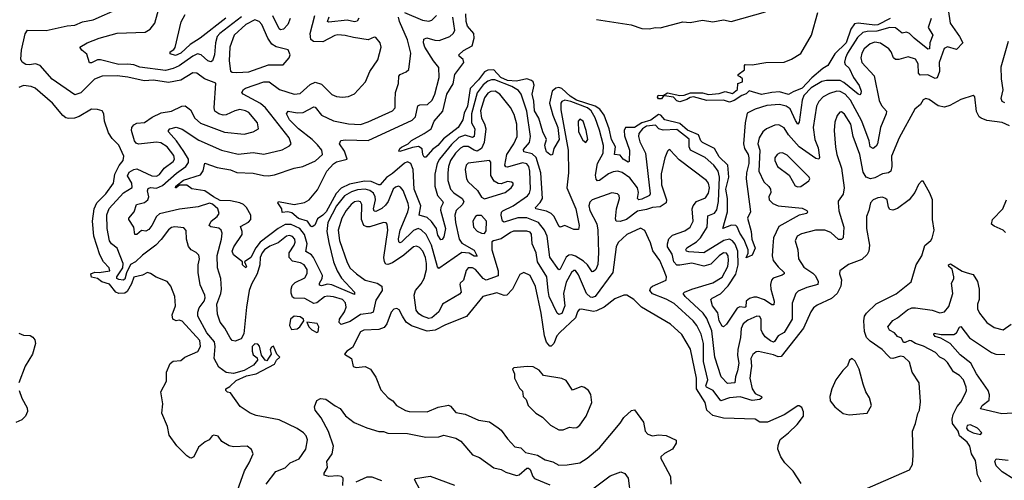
# Model space of a CAD drawing. Extents: x 1493970 to 1595317, y 729910 to 844791.
# Tile 150 of 256: x 1530930 to 1537442, y 791320 to 794367. Entities that reach past the tile are written whole.
import ezdxf

# ---------------------------------------------------------------- set-up
doc = ezdxf.new("R2010")
doc.units = 0

msp = doc.modelspace()

# ---------------------------------------------------------------- linework, layer by layer
at = {"layer": '0CON10XD'}
for points in [[(1532396, 794385), (1532254.3, 794275), (1532236.8, 794255), (1532225.2, 794215), (1532219.4, 794135), (1532205, 794095.6), (1532195, 794087.7), (1532175, 794094.1), (1532130, 794135), (1532105, 794140.2), (1532075, 794126.9), (1531985, 794061.5), (1531945, 794043.2), (1531895, 794032), (1531725, 794052.3), (1531685, 794067.6), (1531645, 794073.7), (1531585, 794071.1), (1531465, 794102.3), (1531445, 794101.2), (1531405, 794081.1), (1531391.4, 794081.4), (1531375, 794139.2), (1531342, 794165), (1531327.5, 794185), (1531375.4, 794214.6), (1531455, 794244.5), (1531575, 794278.9), (1531760, 794285), (1531792.9, 794305), (1531823.1, 794345), (1531865, 794496.7)], [(1531949.4, 793469.4), (1531905.7, 793525.7), (1531862.8, 793552.8), (1531835, 793556.8), (1531715, 793543.9), (1531699.7, 793549.7), (1531689.3, 793565), (1531668.7, 793635), (1531671.8, 793655), (1531685, 793671.8), (1531705, 793681.6), (1531755, 793687.2), (1531807.2, 793722.8), (1531865, 793750.8), (1531935, 793761.6), (1532001.4, 793795), (1532025, 793797.8), (1532060.7, 793770.7), (1532088.8, 793715), (1532125, 793682.1), (1532285, 793622.9), (1532415, 793609.6), (1532475, 793625.6), (1532509.2, 793645), (1532502.5, 793685), (1532445, 793752.1), (1532424, 793765), (1532385, 793772.1), (1532352, 793765), (1532295, 793737.9), (1532275, 793735.5), (1532246.2, 793745), (1532221.1, 793761.1), (1532215.5, 793785), (1532227.5, 793947.5), (1532151.2, 793975), (1532102.6, 794012.6), (1532075, 794014.6), (1531995, 793967.5), (1531915, 793950.7), (1531815, 793967.1), (1531752.8, 793962.8), (1531645, 793987.3), (1531575, 793996), (1531475, 793994), (1531425, 793972.7), (1531335, 793882.8), (1531295, 793870.8), (1531145, 793974.6), (1531064.6, 794064.6), (1531035, 794075.6), (1530995, 794068.2), (1530971.1, 794071.1), (1530946.8, 794086.8), (1530936.9, 794105), (1530941.1, 794165), (1530965.5, 794274.5), (1530981.7, 794298.3), (1531105, 794294.6), (1531244.1, 794325.9), (1531295, 794331.6), (1531345, 794353.5), (1531415, 794366.4), (1531585, 794442)], [(1531835, 793251.6), (1531875, 793269.4), (1531968, 793352), (1532029.7, 793395), (1532047.5, 793422.5), (1532045.9, 793445), (1532015.9, 793495.9), (1531966.7, 793566.7), (1531914.3, 793625), (1531914.2, 793635), (1531924, 793645), (1531965, 793655.5), (1532005, 793642.3), (1532115, 793570.9), (1532265, 793503.5), (1532375, 793477.8), (1532475, 793487.5), (1532545, 793477.3), (1532665, 793506.9), (1532715, 793531.9), (1532725.6, 793545), (1532712.7, 793585), (1532589.9, 793739.9), (1532555.2, 793785), (1532523.1, 793813.1), (1532408, 793875), (1532400, 793885), (1532410, 793905), (1532424.2, 793915), (1532545, 793955.3), (1532579.2, 793955), (1532648.9, 793905), (1532745, 793875.3), (1532785, 793879.6), (1532851.5, 793938.5), (1532885, 793954.7), (1532925, 793939.6), (1532995, 793872.9), (1533025, 793858.9), (1533064.5, 793854.5), (1533105, 793859.5), (1533145, 793875.7), (1533216.8, 793955), (1533246.5, 794025), (1533299.1, 794100.9), (1533321.2, 794185), (1533313.3, 794215), (1533285, 794248.8), (1533275, 794251.2), (1533235, 794234.2), (1533138.3, 794248.3), (1533083.1, 794263.1), (1533035, 794267.2), (1533015, 794263.6), (1532935, 794219.6), (1532873.8, 794223.8), (1532855.2, 794235.2), (1532851.3, 794275), (1532881.6, 794395)], [(1532293.4, 794376.6), (1532124.4, 794245), (1532057.7, 794202.3), (1531995.5, 794145), (1531960.9, 794130.9), (1531925, 794141.2), (1531924.3, 794155), (1531949.8, 794170.2), (1531957.7, 794182.3), (1531997.9, 794352.1), (1532025, 794400.8)], [(1532718.1, 794375), (1532702.5, 794335), (1532675, 794304.7), (1532655, 794300.4), (1532645, 794306.7), (1532605, 794393.3)], [(1536957.2, 794375), (1536938, 794315), (1536967.9, 794265), (1536950, 794215), (1536946.5, 794173.5), (1536935, 794172.5), (1536845, 794244.6), (1536815, 794276.1), (1536795, 794283.9), (1536765, 794278.8), (1536723, 794313), (1536684.7, 794314.7), (1536599.3, 794290.7), (1536535, 794290), (1536505, 794281.7), (1536470.8, 794249.2), (1536405.6, 794145), (1536391.1, 794115), (1536385.3, 794085.3), (1536390.1, 794070.1), (1536415, 794045.5), (1536444.8, 793984.8), (1536482.6, 793932.6), (1536495.3, 793895), (1536492, 793878), (1536485, 793870.8), (1536475, 793874.5), (1536380.8, 793950.8), (1536355, 793964.5), (1536264.8, 793965.2), (1536235, 793959.2), (1536165, 793917.2), (1536115, 793866.7), (1536103.7, 793835), (1536085, 793689.2), (1536075, 793675.7), (1536060.7, 793700.7), (1536025, 793777.8), (1535998.6, 793795), (1535955.2, 793805.2), (1535871.2, 793798.8), (1535793.7, 793776.3), (1535741.9, 793748.1), (1535728.4, 793685), (1535715.7, 793545), (1535722.4, 793515), (1535746.8, 793475), (1535752.2, 793452.2), (1535752.5, 793415), (1535736, 793355), (1535734.1, 793314.1), (1535763.3, 793095), (1535744.2, 793055), (1535768.1, 792965), (1535772.9, 792915), (1535794.3, 792855), (1535775, 792810), (1535735, 792792.5), (1535746.7, 792823.3), (1535747.1, 792845), (1535721.5, 792911.5), (1535691.7, 792955), (1535675.8, 792995.8), (1535665, 793004.6), (1535638, 793008), (1535580, 792985), (1535612, 793095), (1535610.9, 793185), (1535600.6, 793245), (1535620.3, 793325), (1535613.5, 793405), (1535555, 793460.5), (1535524.1, 793514.1), (1535445, 793555.8), (1535434.8, 793564.8), (1535418.4, 793605), (1535346.8, 793636.8), (1535295, 793681.5), (1535196.7, 793705), (1535170.2, 793735), (1535155, 793740.1), (1535105, 793701.6), (1535045.1, 793684.9), (1534995.6, 793654.4), (1534935.5, 793654.5), (1534928, 793635), (1534929, 793599), (1534962, 793505), (1534961.2, 793428.8), (1534955, 793423.6), (1534921.9, 793445), (1534901.7, 793471.7), (1534864.7, 793474.7), (1534870.9, 793525), (1534842.9, 793575), (1534828.9, 793645), (1534795.2, 793735), (1534767.7, 793775), (1534735.9, 793795.9), (1534612, 793835), (1534571, 793861), (1534515, 793911.5), (1534495, 793918.9), (1534475, 793914.4), (1534451.6, 793895), (1534434.9, 793815), (1534455.8, 793735.8), (1534489.8, 793655), (1534497.2, 793575), (1534463.1, 793515), (1534454.2, 793475.8), (1534445, 793470.8), (1534435, 793474.4), (1534415, 793493.6), (1534406.6, 793515), (1534402.5, 793537.5), (1534413.8, 793575), (1534389.3, 793625), (1534363.5, 793715), (1534335.4, 793765), (1534331.2, 793828.8), (1534318.3, 793875), (1534331.6, 793935), (1534325.4, 793955), (1534315.2, 793965.2), (1534285, 793975.5), (1534215, 793959.7), (1534155, 793965.4), (1534111.7, 793985), (1534065, 794034.4), (1534025, 794034), (1534005, 794022.6), (1533965, 793968.7), (1533908.8, 793911.2), (1533891.7, 793795), (1533870.4, 793749.6), (1533860, 793705), (1533829.7, 793655), (1533732, 793578), (1533696.2, 793535), (1533660.9, 793509.1), (1533615, 793457.5), (1533605, 793458), (1533595.7, 793475), (1533592, 793512), (1533568.5, 793528.5), (1533527.3, 793522.7), (1533445, 793494.3), (1533438.3, 793498.3), (1533444.4, 793515), (1533455, 793523.1), (1533498.8, 793545), (1533521.9, 793568.1), (1533605.5, 793615), (1533650.8, 793645), (1533670.6, 793695), (1533728.2, 793761.8), (1533754.8, 793875), (1533797, 793943), (1533808.7, 794005), (1533867.5, 794085), (1533863.5, 794103.5), (1533836.9, 794125), (1533833.3, 794135), (1533865, 794163.8), (1533921.8, 794195), (1533936.6, 794245), (1533933.8, 794275), (1533892.3, 794325), (1533882.5, 794355), (1533880.2, 794405)], [(1533474.6, 794415.4), (1533595, 794363.2), (1533635, 794356.8), (1533655.8, 794364.2), (1533686.1, 794393.9)], [(1534745, 794368.9), (1534973.8, 794333.8), (1535045, 794309.3), (1535093.4, 794306.6), (1535135, 794315.4), (1535165, 794313.9), (1535315, 794352.5), (1535365, 794349.3), (1535445, 794363.4), (1535515, 794352.2), (1535585, 794365.7), (1535635, 794355.7), (1535861.7, 794418.3)], [(1536045, 793889.2), (1536015, 793873.2), (1535955, 793889.6), (1535903.5, 793886.5), (1535835, 793871.3), (1535755, 793896.7), (1535735, 793876.9), (1535705, 793866.6), (1535655, 793832.3), (1535625, 793822), (1535585, 793835.6), (1535473.6, 793833.6), (1535386.1, 793856.1), (1535365, 793853.2), (1535341.7, 793838.3), (1535295, 793824.5), (1535275, 793829.5), (1535253.6, 793853.6), (1535195, 793862.9), (1535186.7, 793863.3), (1535175, 793844.5), (1535155, 793844.5), (1535147.8, 793855), (1535152.5, 793867.5), (1535185, 793865.8), (1535215, 793882.5), (1535294.7, 793864.7), (1535325, 793868), (1535366.1, 793883.9), (1535445, 793883.8), (1535485, 793873.1), (1535555, 793879.5), (1535595, 793891.1), (1535645, 793878.9), (1535678, 793905), (1535680, 793945), (1535710, 793955), (1535710, 793975), (1535695, 793988.8), (1535682.5, 793995), (1535682.5, 794005), (1535722.5, 794035), (1535722.5, 794065), (1535728.3, 794071.7), (1535775, 794067.5), (1535865, 794083.3), (1535985, 794086.2), (1536035, 794106), (1536095, 794142.5), (1536165.8, 794265), (1536209.4, 794415)], [(1537070.9, 794435), (1537084.5, 794345), (1537145.9, 794255.9), (1537166.7, 794215), (1537125, 794169.1), (1537065, 794187.2), (1537043.3, 794176.7), (1537009.7, 794085), (1537013.3, 794025), (1536997.9, 793982.1), (1536985, 793977.9), (1536935, 794001.6), (1536885, 794000), (1536874.3, 794014.3), (1536872.7, 794075), (1536855, 794106.9), (1536805, 794122.3), (1536745, 794103.3), (1536722.9, 794102.9), (1536707.7, 794115), (1536692.7, 794155), (1536678.2, 794175), (1536622.3, 794212.3), (1536585, 794218.3), (1536555, 794206.8), (1536515.3, 794175), (1536498.9, 794145)], [(1534285, 793056.3), (1534225, 793055.8), (1534135, 793028.7), (1534122.5, 793035), (1534114.8, 793075), (1534116.5, 793093.5), (1534125, 793102.3), (1534192.5, 793135), (1534288, 793202), (1534301, 793219), (1534308.4, 793245), (1534304.1, 793364.1), (1534297.4, 793395), (1534285, 793414.1), (1534255, 793421), (1534155, 793391.7), (1534144.1, 793394.1), (1534137.6, 793405), (1534152, 793475), (1534197.8, 793545), (1534221, 793595), (1534218.6, 793675), (1534200.3, 793740.3), (1534175, 793787.3), (1534105, 793874.6), (1534075, 793894.7), (1534045, 793892.6), (1534025, 793880.3), (1534005, 793849.2), (1533977.2, 793765), (1533983.3, 793715), (1534005, 793677.5), (1534011.7, 793645), (1534000.8, 793555), (1533985.2, 793515), (1533955, 793498.4), (1533935, 793503.7), (1533895, 793528.7), (1533865, 793528.8), (1533845, 793518), (1533812, 793485), (1533779.2, 793435), (1533765.2, 793395), (1533760.4, 793355), (1533762.3, 793302.3), (1533780, 793245), (1533801.4, 793221.3), (1533856.2, 793185), (1533868.2, 793165), (1533857.8, 793145), (1533817.3, 793105), (1533806.8, 793075), (1533811.6, 793025), (1533837.5, 792915), (1533855, 792888), (1533935, 792842.5), (1533956.2, 792803.8), (1533935, 792803.8), (1533903.5, 792823.5), (1533855, 792826.5), (1533701.7, 792721.7), (1533692.8, 792732.8), (1533654.3, 792875.7), (1533618.9, 792945), (1533585, 792976.4), (1533565, 792985.2), (1533535, 792973.3), (1533455, 792896.2), (1533445, 792891.5), (1533436.5, 792896.5), (1533435, 792916.7), (1533447.2, 792975), (1533497.1, 793095), (1533503.1, 793125), (1533500.1, 793150.1), (1533465, 793237.1), (1533449.2, 793259.2), (1533435, 793265.4), (1533415, 793259.2), (1533400.7, 793245), (1533366.4, 793165), (1533349.4, 793140.6), (1533325, 793118.8), (1533285, 793098.2), (1533275, 793099.5), (1533270.2, 793115), (1533282.9, 793175), (1533281.5, 793195), (1533269.3, 793219.3), (1533245, 793237.8), (1533215, 793245.8), (1533165, 793242.5), (1533125, 793228.6), (1533078.5, 793201.5), (1533025, 793135.7), (1532967, 793025), (1532960.3, 792965), (1532973.5, 792893.5), (1533005.7, 792765), (1533028.8, 792705), (1533058.1, 792658.1), (1533144.2, 792565), (1533145, 792550), (1532993.4, 792613.5), (1532965, 792616.5), (1532925, 792607.5), (1532911.8, 792611.8), (1532912.3, 792625), (1532931.2, 792655), (1532932.7, 792675), (1532874, 792795), (1532860.5, 792810.5), (1532822.7, 792832.7), (1532831.7, 792885), (1532813.2, 792945), (1532783.4, 792985), (1532725, 793013.1), (1532685, 793011.8), (1532639.2, 792985), (1532521.3, 792895), (1532491.2, 792858.8), (1532458.4, 792795), (1532417.1, 792765), (1532430, 792735), (1532426.2, 792725), (1532403.8, 792746.2), (1532404.5, 792765), (1532345, 792811.1), (1532334.7, 792835), (1532345.8, 792865), (1532401.1, 792945), (1532401.8, 792965), (1532391.3, 792998.7), (1532443.2, 793026.8), (1532457.7, 793045), (1532458.9, 793075), (1532430.5, 793125), (1532410, 793145), (1532385.7, 793155.7), (1532325, 793169.8), (1532255, 793172.1), (1532211, 793195), (1532155, 793235.9), (1532068.2, 793248.3), (1532035, 793272.2), (1531987.9, 793272.1), (1531965, 793253.8), (1531960, 793255), (1531962.3, 793265), (1532012.9, 793305), (1532125, 793340), (1532143.3, 793366.7), (1532155, 793418.6), (1532235, 793389.6), (1532325, 793373.3), (1532365, 793355.8), (1532475, 793352.2), (1532543.4, 793336.6), (1532575, 793333.5), (1532615, 793341.5), (1532745, 793384.5), (1532803.4, 793396.6), (1532886.4, 793433.6), (1532931.8, 793475), (1532929.1, 793505), (1532900.1, 793540.1), (1532865.1, 793575.1), (1532774.4, 793644.4), (1532715.4, 793705), (1532694.5, 793745), (1532705, 793762), (1532765, 793752), (1532805, 793754.1), (1532875, 793791.5), (1532885, 793787.8), (1532925, 793736), (1533005, 793698.4), (1533105, 793677.3), (1533183.9, 793673.9), (1533235, 793690.9), (1533395.8, 793765), (1533412.2, 793785), (1533412.5, 793832.5), (1533414.7, 793884.7), (1533434.2, 793945), (1533436.6, 793993.4), (1533445.5, 794004.5), (1533487, 794023), (1533502.5, 794037.5), (1533516.2, 794145), (1533495.7, 794235), (1533441.2, 794355), (1533436, 794384)], [(1532365, 794017.1), (1532445, 794022.9), (1532575, 794067.8), (1532671.7, 794068.3), (1532712, 794115), (1532718.8, 794135), (1532705, 794168), (1532627, 794187), (1532596.5, 794205), (1532571.2, 794245), (1532532.1, 794335), (1532512.9, 794355), (1532485, 794366.1), (1532425, 794335.2), (1532348.4, 794265), (1532319.2, 794185), (1532315.5, 794095.5), (1532325, 794027.5), (1532335, 794020), (1532365, 794017.1)], [(1536498.9, 794145), (1536493.5, 794115), (1536499.2, 794085), (1536581.8, 793995), (1536613.4, 793833.4), (1536629.1, 793799.1), (1536662.3, 793762.3), (1536660.4, 793745), (1536623.6, 793655), (1536602.9, 793545), (1536595, 793530), (1536575, 793515.7), (1536555, 793527.1), (1536548.4, 793565), (1536500, 793695), (1536424.1, 793835), (1536388.6, 793875), (1536355, 793892), (1536335, 793894.8), (1536285, 793878.8), (1536243.2, 793856.8), (1536213.9, 793826.1), (1536199.1, 793795), (1536177.4, 793655), (1536188.8, 793575), (1536209.9, 793519.9), (1536220, 793455), (1536215, 793444.4), (1536195, 793448.2), (1536085, 793526.9), (1536013.5, 793605), (1535985, 793652.7), (1535951.5, 793671.5), (1535925, 793670.4), (1535868.1, 793645), (1535844.7, 793625.3), (1535820.9, 793585), (1535810.6, 793545), (1535824, 793504), (1535819, 793365), (1535850.5, 793295), (1535885, 793263.2), (1535894.5, 793245), (1535896.6, 793223.4), (1535883.3, 793195), (1535886.7, 793175), (1535910.6, 793150.6), (1535945, 793134.7), (1536105, 793120.3), (1536135.3, 793105.3), (1536140.8, 793095), (1536136.2, 793085), (1536085, 793074.1), (1535950.1, 792999.9), (1535915.3, 792924.7), (1535909.7, 792870.3), (1535906, 792805), (1535912.5, 792775), (1535945, 792732.1), (1535985.7, 792694.3), (1535985.8, 792685), (1535973.5, 792676.5), (1535912.3, 792657.7), (1535901.5, 792645), (1535894.4, 792615), (1535896.5, 792585), (1535920, 792505), (1535918.3, 792481.7), (1535905, 792481.4), (1535855, 792513.8), (1535805, 792531.2), (1535785, 792532.2), (1535756.4, 792523.6), (1535735.4, 792505), (1535731.5, 792468.5), (1535725, 792464.1), (1535693.5, 792466.5), (1535675, 792457.7), (1535605, 792352), (1535585, 792335.7), (1535575, 792340), (1535555, 792374.4), (1535547.1, 792427.1), (1535512.3, 792475), (1535500, 792515), (1535508.9, 792525), (1535565, 792553.4), (1535615, 792607.4), (1535665.8, 792684.2), (1535681.7, 792745), (1535678.6, 792835), (1535662.6, 792882.6), (1535645, 792903.4), (1535625, 792914.8), (1535587.1, 792907.1), (1535455, 792824.8), (1535355, 792830.3), (1535340.6, 792835), (1535334.5, 792845), (1535341.9, 792858.1), (1535405, 792898.4), (1535431.6, 792925), (1535476, 792995), (1535480.1, 793069.9), (1535525, 793088.3), (1535540.3, 793109.7), (1535551.2, 793165), (1535558.3, 793325), (1535549.1, 793365), (1535519.5, 793405), (1535463.6, 793455), (1535366.7, 793505), (1535356.6, 793525), (1535357.7, 793577.7), (1535275, 793641.8), (1535185, 793637), (1535156.2, 793646.2), (1535135, 793668.4), (1535075, 793662.4), (1535048.6, 793645), (1535025.3, 793615), (1535021.6, 793595), (1535030.2, 793560.2), (1535067.7, 793485), (1535100, 793215), (1535095.2, 793204.8), (1535045, 793179.5), (1535025, 793176.4), (1535015.5, 793185), (1535023.1, 793225), (1535014.8, 793255), (1534965, 793320), (1534915, 793355.3), (1534885, 793364.7), (1534855, 793361.6), (1534825, 793347.2), (1534765, 793302.7), (1534752.2, 793302.2), (1534741.7, 793311.7), (1534738.3, 793338.3), (1534750.7, 793415), (1534787.7, 793485), (1534791.3, 793535), (1534765, 793635.5), (1534735, 793717.9), (1534710.3, 793765), (1534684.3, 793785), (1534574, 793826), (1534535.7, 793834.3), (1534515, 793826.2), (1534508.8, 793815), (1534509.8, 793769.8), (1534556.4, 793505), (1534558.4, 793355), (1534549.3, 793255), (1534607, 793115), (1534629.5, 793005), (1534625, 792978.8), (1534595, 792979.5), (1534535, 793005.6), (1534505, 792993.8), (1534495, 793001.2), (1534464.1, 793064.1), (1534445.9, 793085.9), (1534415, 793100.2), (1534344.4, 793115), (1534341.5, 793125), (1534372.9, 793157.1), (1534386.6, 793185), (1534376.7, 793355), (1534345, 793456.5), (1534319.1, 793479.1), (1534264, 793494), (1534261.4, 793508.6), (1534301.6, 793555), (1534309.2, 793595), (1534285, 793762.5), (1534246.8, 793875), (1534228, 793898), (1534185.1, 793925.1), (1534071.8, 793968.2), (1534050.8, 793969.2), (1534025, 793960.9), (1533995, 793935.9), (1533956.5, 793883.5), (1533918.7, 793745), (1533917, 793685), (1533940.2, 793645), (1533934.8, 793595.2), (1533925, 793587.8), (1533875, 793603.1), (1533835, 793587.8), (1533785, 793540.9), (1533706.1, 793445), (1533690, 793415), (1533674.8, 793344.8), (1533675.6, 793265.6), (1533692.4, 793205), (1533726.7, 793166.7), (1533731.2, 793155), (1533714.4, 793125.6), (1533713.9, 793106.1), (1533746.7, 792985), (1533735, 792930.8), (1533725, 792912), (1533715, 792910), (1533695, 792942.2), (1533685.7, 792985), (1533653.1, 793033.1), (1533625, 793057.6), (1533572.5, 793075), (1533582.8, 793135), (1533539, 793245), (1533532.2, 793375), (1533515.9, 793415.9), (1533495, 793426.9), (1533475, 793417.8), (1533395, 793349.3), (1533355, 793323.9), (1533314.6, 793275.4), (1533305, 793274.1), (1533255, 793296.9), (1533211.2, 793298.8), (1533111, 793279), (1533056.7, 793253.3), (1533023, 793217), (1532957, 793095), (1532933.8, 793073.8), (1532900.4, 793049.6), (1532882.6, 793007.4), (1532865, 792997.5), (1532855, 793001.9), (1532833.6, 793033.6), (1532775, 793053), (1532729.5, 793089.5), (1532704.3, 793095.7), (1532665, 793091.2), (1532664.2, 793115), (1532636.7, 793155), (1532642.5, 793165), (1532745, 793144.5), (1532812.9, 793157.1), (1532844.2, 793175), (1532898.9, 793241.1), (1532960.7, 793365), (1533005, 793413.8), (1533025, 793426.6), (1533096, 793445), (1533077.4, 793497.4), (1533044.4, 793545), (1533053.1, 793566.9), (1533085, 793572.7), (1533235, 793567.3), (1533525, 793701.8), (1533546.9, 793725), (1533562.9, 793797.1), (1533576.2, 793803.8), (1533626.2, 793805), (1533657.5, 793835), (1533674.6, 793875), (1533703.3, 793985), (1533701.5, 794051.5), (1533665.7, 794095.7), (1533609.1, 794185), (1533600, 794215), (1533602.1, 794237.9), (1533623.3, 794246.7), (1533675, 794231.3), (1533705, 794229.4), (1533774.2, 794255.8), (1533797.5, 794275), (1533806.8, 794295), (1533793.7, 794383.7)], [(1533172.2, 794377.8), (1533161.8, 794358.2), (1533145, 794354), (1533095, 794363.3), (1532975, 794350.5), (1532964.6, 794354.6), (1532975.9, 794385)], [(1536685.8, 794375), (1536605, 794334.2), (1536585, 794330.3), (1536475, 794344.4), (1536451.2, 794338.8), (1536426.7, 794305), (1536396.5, 794215), (1536319.8, 794140.2), (1536274.8, 794065.2), (1536241.8, 794045), (1536167.7, 793982.3), (1536105.5, 793915), (1536045, 793889.2)], [(1537446.1, 793816.1), (1537427.5, 793825), (1537421.2, 793845), (1537434, 793904), (1537423, 793975), (1537420.9, 794055), (1537469.4, 794225)], [(1532349.4, 791190.6), (1532416.7, 791383.3), (1532447.5, 791435), (1532473.3, 791495), (1532463.6, 791523.6), (1532435, 791546.7), (1532345, 791542), (1532315, 791548.8), (1532266.1, 791576.1), (1532242.5, 791612.5), (1532215, 791618.1), (1532204, 791615), (1532183.1, 791586.9), (1532156.7, 791575), (1532111.7, 791538.3), (1532082.5, 791475), (1532065, 791466.7), (1532055, 791468.8), (1532035, 791481.2), (1531968.3, 791548.3), (1531918.3, 791618.3), (1531906.7, 791676.7), (1531869.4, 791765), (1531876.8, 791826.8), (1531864.4, 791905), (1531900.5, 791975), (1531901.9, 792035), (1531925, 792093.3), (1531945, 792108.1), (1531996.5, 792113.5), (1532022.5, 792135), (1532108.3, 792171.7), (1532126.9, 792205), (1532120.6, 792245), (1532005, 792372.9), (1531985, 792379.2), (1531964.1, 792374.1), (1531942.5, 792385), (1531937.5, 792415), (1531960, 792475), (1531956, 792535), (1531930, 792605), (1531905, 792636), (1531833.2, 792663.2), (1531795, 792688.8), (1531775, 792693.8), (1531742.2, 792677.8), (1531685, 792662.7), (1531670, 792620), (1531640.6, 792569.4), (1531625, 792559), (1531585, 792556.6), (1531565, 792565.2), (1531525, 792618.3), (1531473.4, 792633.4), (1531445, 792655.7), (1531405, 792663), (1531401.2, 792685), (1531427.5, 792697.5), (1531455, 792693.9), (1531527.1, 792705), (1531521.9, 792725), (1531485.3, 792765.3), (1531460.9, 792810.9), (1531420, 792935), (1531411.1, 793035), (1531423.3, 793115), (1531440.2, 793155), (1531500, 793215), (1531549.6, 793285), (1531559.6, 793345), (1531588.4, 793401.6), (1531613.8, 793435), (1531619.1, 793465), (1531586.8, 793536.8), (1531541.6, 793581.6), (1531517.8, 793617.8), (1531490, 793695), (1531487.5, 793745), (1531475, 793763.8), (1531445, 793773.8), (1531405, 793774.4), (1531322.7, 793727.3), (1531293.3, 793716.7), (1531253.1, 793713.1), (1531235, 793717.3), (1531215, 793732.5), (1531148.1, 793815), (1531032, 793915), (1531005, 793925.5), (1530955, 793931.4), (1530925, 793918.8)], [(1537475, 793664.1), (1537427, 793687), (1537325, 793700.8), (1537288.1, 793715), (1537275.4, 793725.4), (1537258.7, 793758.7), (1537245.8, 793855.8), (1537235, 793866.7), (1537155, 793840), (1537080.2, 793799.8), (1537045, 793789.1), (1537005, 793796.7), (1536945, 793839.2), (1536922.5, 793845), (1536905, 793836), (1536886.2, 793805), (1536850, 793775), (1536745.6, 793585), (1536695.4, 793465), (1536698.8, 793395), (1536691.1, 793365), (1536676.6, 793353.4), (1536635, 793347.5), (1536585, 793321.6), (1536556.1, 793313.9), (1536528.7, 793325), (1536509, 793359), (1536485.2, 793475), (1536442.1, 793595), (1536425.8, 793675), (1536385, 793743.1), (1536365, 793758.6), (1536353.6, 793756.4), (1536336.4, 793733.6), (1536321.4, 793688.6), (1536317.3, 793635), (1536324.2, 793524.2), (1536334.7, 793475), (1536365.7, 793385.7), (1536382.2, 793255), (1536376.3, 793213.7), (1536343.7, 793166.3), (1536342.2, 793155), (1536347.9, 793102.1), (1536379.2, 792995), (1536376.7, 792925), (1536365, 792911.9), (1536345, 792913.8), (1536295, 792959.6), (1536255, 792973.9), (1536192.5, 792975), (1536099.7, 792949.7), (1536071.4, 792935), (1536057.8, 792905), (1536075.4, 792845), (1536080.9, 792785), (1536115, 792730.5), (1536175, 792690), (1536192, 792672), (1536210, 792635), (1536208.9, 792615), (1536135, 792595.9), (1536078.7, 792571.3), (1536063.6, 792556.4), (1536039.1, 792490.9), (1536038.5, 792385), (1535985, 792296.9), (1535945, 792276.7), (1535922.2, 792237.8), (1535915, 792234.7), (1535895, 792243.2), (1535859.8, 792269.8), (1535841.8, 792295), (1535834.3, 792315), (1535834.1, 792384.1), (1535823.9, 792403.9), (1535805, 792406.5), (1535745, 792379.2), (1535715.3, 792355), (1535700.5, 792325), (1535697.1, 792265), (1535679, 792185), (1535677.7, 792145), (1535685.2, 792095), (1535677.5, 792045), (1535662.8, 792005), (1535658.9, 791965), (1535610.7, 791960.7), (1535568.2, 792005), (1535528.1, 792135), (1535507.8, 792307.8), (1535475, 792391.2), (1535450.8, 792425), (1535330, 792535), (1535317.3, 792555), (1535326.7, 792565), (1535375, 792583.7), (1535515, 792625.3), (1535575, 792664.7), (1535612.5, 792735), (1535618.6, 792775), (1535615, 792805.8), (1535605, 792821.9), (1535585, 792824.6), (1535555.4, 792805), (1535499.7, 792750.3), (1535455, 792735.7), (1535375, 792756.7), (1535295, 792742.3), (1535275, 792743.8), (1535256.1, 792765), (1535244.3, 792815), (1535214.8, 792865), (1535213.3, 792885), (1535222.6, 792917.4), (1535248.2, 792941.8), (1535329.7, 792970.3), (1535365, 792995.6), (1535382.8, 793035), (1535378.3, 793115), (1535383.2, 793135), (1535406, 793164), (1535465, 793188.2), (1535485, 793218.6), (1535491, 793255), (1535485.3, 793285), (1535472.9, 793302.9), (1535290.6, 793440.6), (1535235, 793502.5), (1535225, 793507.5), (1535215, 793497.5), (1535196.3, 793453.7), (1535172.9, 793347.1), (1535173.4, 793275), (1535207.9, 793175), (1535204.7, 793155), (1535165, 793128), (1535115, 793125.2), (1535075, 793110.5), (1535015, 793099.6), (1534943.6, 793046.4), (1534901.3, 793031.3), (1534875, 793034.6), (1534869.5, 793049.5), (1534877.7, 793115), (1534896.1, 793185), (1534893.7, 793203.7), (1534884, 793215), (1534845, 793220.8), (1534716.2, 793175), (1534700, 793160), (1534694.7, 793135.3), (1534700.5, 793105), (1534746.1, 793016.1), (1534754.2, 792975), (1534758.4, 792825), (1534752.9, 792747.1), (1534740, 792715), (1534725, 792700.5), (1534715, 792699.4), (1534684.7, 792745), (1534659.7, 792769.7), (1534605, 792803.6), (1534578.3, 792811.7), (1534561, 792809), (1534543.3, 792796.7), (1534505, 792715.7), (1534495, 792712.9), (1534435, 792795.7), (1534418.4, 792935), (1534401.1, 792975), (1534360.4, 793025), (1534285, 793056.3)], [(1534675, 793553.8), (1534688.1, 793575), (1534677.2, 793635), (1534655.5, 793695), (1534635, 793709.2), (1534624.4, 793695), (1534626.4, 793625), (1534655, 793571.2), (1534675, 793553.8)], [(1536075, 793260.6), (1536095, 793264.3), (1536149.5, 793300.5), (1536156.2, 793313.8), (1536150, 793325), (1536005, 793471.5), (1535974.5, 793485.5), (1535955.8, 793484.2), (1535940, 793475), (1535925, 793452.5), (1535922.9, 793435), (1535941.4, 793395), (1536018.8, 793338.8), (1536058.7, 793268.7), (1536075, 793260.6)], [(1532559.2, 791295), (1532625, 791378.9), (1532685, 791402.5), (1532718.1, 791435), (1532778.1, 791461.9), (1532821.9, 791525), (1532832.5, 791587.5), (1532825.4, 791615), (1532807.7, 791635), (1532765, 791662.8), (1532645, 791719.6), (1532495, 791748.1), (1532455, 791764.3), (1532387.3, 791807.3), (1532325, 791897.5), (1532305, 791903.3), (1532292.5, 791915), (1532292.5, 791925), (1532319.3, 791940.7), (1532360.7, 791979.3), (1532429.7, 792010.3), (1532495, 792023.3), (1532615, 792087.5), (1532627.5, 792115), (1532650, 792135), (1532630, 792155), (1532607.5, 792207.5), (1532595, 792200), (1532587.5, 792185), (1532592.5, 792155), (1532575, 792127.5), (1532565, 792110), (1532552.5, 792115), (1532528.3, 792148.3), (1532517, 792207), (1532505, 792220), (1532485, 792222.5), (1532467.5, 792205), (1532467.5, 792175), (1532475, 792150), (1532500, 792130), (1532503.3, 792115), (1532477.3, 792082.7), (1532414.4, 792045.6), (1532345, 792026.7), (1532295, 792033.8), (1532247.5, 792067.5), (1532216.7, 792126.7), (1532223.9, 792205), (1532217.6, 792235), (1532168.4, 792295), (1532107.6, 792405), (1532108.3, 792431.7), (1532118, 792462), (1532149.6, 792505), (1532157.2, 792527.2), (1532155.5, 792545), (1532124.1, 792614.1), (1532109.5, 792695), (1532110.5, 792745), (1532119.4, 792785), (1532115, 792810), (1532097.9, 792827.9), (1532065, 792845.6), (1532046.8, 792866.8), (1532033.8, 792915), (1532031.9, 792971.9), (1532015, 792990.8), (1531955, 792996.8), (1531935, 792992.3), (1531915, 792977.3), (1531865, 792913.8), (1531831.1, 792875), (1531741.7, 792808.3), (1531695, 792764.7), (1531663.1, 792746.9), (1531636.6, 792693.4), (1531625, 792651.1), (1531615, 792643.6), (1531585, 792648.5), (1531573.5, 792655), (1531572.5, 792665), (1531612.2, 792725), (1531614.8, 792755), (1531575.6, 792855.6), (1531536.9, 792885), (1531524, 792905), (1531508.7, 792985), (1531506, 793076), (1531522.1, 793117.9), (1531617.5, 793222.5), (1531673.1, 793256.9), (1531671.1, 793285), (1531643.7, 793335), (1531655, 793357.4), (1531685, 793376.6), (1531705, 793380.2), (1531805, 793335.2), (1531835, 793331), (1531855, 793342.9), (1531885.5, 793384.5), (1531945, 793429.2), (1531953.5, 793445), (1531949.4, 793469.4)], [(1534005, 793182.5), (1534140, 793225), (1534180.6, 793255), (1534192.9, 793275), (1534192.5, 793285), (1534183.3, 793293.3), (1534157, 793297), (1534115, 793281.8), (1534095, 793282.5), (1534067.8, 793297.8), (1534045.8, 793335.8), (1534046.2, 793425), (1534036.5, 793436.5), (1533895, 793418.5), (1533882.5, 793405), (1533875.5, 793375), (1533884.7, 793314.7), (1533895.6, 793295), (1533957.9, 793237.9), (1533985, 793194), (1534005, 793182.5)], [(1536485, 791246.2), (1536815, 791390), (1536833.8, 791425), (1536839.1, 791485), (1536834.5, 791645), (1536854.4, 791695), (1536868.6, 791761.4), (1536880.8, 791785), (1536888.3, 791838.3), (1536878.6, 791965), (1536833.1, 792035), (1536815, 792101.2), (1536776.8, 792136.8), (1536755, 792140.3), (1536705, 792125.3), (1536688.8, 792128.8), (1536673.4, 792143.4), (1536633.1, 792185), (1536555, 792240.4), (1536530.9, 792265), (1536517.4, 792305), (1536512.2, 792375), (1536516.8, 792405), (1536530, 792425), (1536595, 792488.2), (1536727.3, 792552.7), (1536825, 792633.3), (1536858, 792745), (1536895.8, 792805), (1536915.9, 792874.1), (1536955, 792906), (1536965, 792921.2), (1536977.1, 792975), (1536965.7, 793045), (1536965.8, 793175), (1536949.5, 793219.5), (1536905, 793300), (1536895, 793300), (1536875, 793277.5), (1536849.2, 793225), (1536812.5, 793175), (1536735, 793117.5), (1536705, 793108), (1536685, 793112.5), (1536675.9, 793125.9), (1536666.2, 793175), (1536656.7, 793185), (1536635, 793193.8), (1536605, 793189.2), (1536573.3, 793175), (1536556.2, 793155), (1536546, 793105), (1536529.2, 793065), (1536530.6, 792985), (1536550.5, 792875), (1536546.5, 792835), (1536535.3, 792814.7), (1536499.4, 792780.6), (1536412, 792748), (1536352.9, 792705), (1536351.5, 792685), (1536364.2, 792645.8), (1536360.5, 792605), (1536336.2, 792555), (1536298.2, 792521.8), (1536205, 792478.2), (1536179.8, 792460.2), (1536162.9, 792435), (1536113.8, 792326.2), (1535965, 792139.7), (1535945, 792136.1), (1535915, 792149.1), (1535815, 792172.5), (1535800.7, 792169.3), (1535777.9, 792152.1), (1535764.7, 792125), (1535770, 792075), (1535766.3, 792046.3), (1535758.4, 791995), (1535774, 791925), (1535793.3, 791893.3), (1535836.1, 791875), (1535838.9, 791865), (1535825.8, 791854.2), (1535775, 791848.6), (1535695, 791871.7), (1535625.2, 791865.2), (1535566.6, 791846.6), (1535516.1, 791915), (1535472.9, 791935), (1535467.6, 791945), (1535480.8, 791985), (1535453.2, 792105), (1535451.2, 792225), (1535437.3, 792287.3), (1535407.5, 792345), (1535385, 792376), (1535258.5, 792488.5), (1535205, 792518.8), (1535115, 792553.3), (1535097.5, 792575), (1535103.5, 792595), (1535114.8, 792605.2), (1535205.6, 792645), (1535208.5, 792665), (1535187.2, 792717.2), (1535163.2, 792773.2), (1535117, 792837), (1535101.3, 792891.3), (1535065, 792972.5), (1535035, 792987.1), (1534944.3, 792945), (1534886.9, 792893.1), (1534875.4, 792864.6), (1534853.3, 792695), (1534735, 792535.4), (1534715, 792529.2), (1534705, 792532.1), (1534678.8, 792555), (1534625, 792679.4), (1534605, 792706.9), (1534595, 792707.9), (1534578.5, 792695), (1534545, 792631.1), (1534526.6, 792555), (1534534.2, 792475), (1534515, 792424.5), (1534495, 792417.8), (1534485, 792425.8), (1534431, 792535), (1534424.5, 792575.5), (1534416.1, 792666.1), (1534353.6, 792765), (1534345, 792825.8), (1534320, 792885), (1534315, 792949.3), (1534305, 792961.6), (1534285, 792969.2), (1534195, 792967.9), (1534175, 792960.2), (1534115, 792916.7), (1534062.5, 792905), (1534053.1, 792896.9), (1534053.2, 792845), (1534095.3, 792705), (1534095, 792672.9), (1534015, 792644.7), (1533995, 792655.8), (1533945, 792715.2), (1533925, 792725.2), (1533895.5, 792724.5), (1533881.7, 792708.3), (1533865.6, 792644.4), (1533843.3, 792625), (1533840, 792615), (1533850, 792565), (1533839.7, 792550.3), (1533726.7, 792485), (1533702.8, 792435), (1533655, 792395.8), (1533635, 792391), (1533594.5, 792405), (1533570.7, 792420.7), (1533551.9, 792445), (1533539.8, 792545), (1533548.2, 792575), (1533585, 792618.7), (1533605.1, 792654.8), (1533620.2, 792715), (1533621, 792755), (1533613, 792795), (1533595.8, 792835), (1533575, 792859.2), (1533555, 792868.9), (1533535, 792863.9), (1533470.9, 792809.1), (1533395, 792757.7), (1533365, 792746.7), (1533350.5, 792750.5), (1533342.1, 792765), (1533339, 792795), (1533364.7, 792975), (1533359.4, 793015), (1533352.6, 793022.6), (1533335, 793026.2), (1533245, 792997.4), (1533225, 792997), (1533206.2, 793006.2), (1533190.6, 793045), (1533192.2, 793145), (1533185, 793161.1), (1533167.4, 793167.4), (1533145, 793161.9), (1533122.7, 793145), (1533088.4, 793105), (1533059.5, 793055), (1533037, 792975), (1533046, 792906), (1533095, 792760.6), (1533115, 792722.7), (1533156.4, 792685), (1533214.8, 792644.8), (1533294.3, 792624.3), (1533325, 792604), (1533327.7, 792575), (1533285, 792510.6), (1533266.9, 792433.1), (1533251.2, 792425), (1533185, 792416.1), (1533115, 792371.5), (1533055, 792350.6), (1533043.3, 792363.3), (1533044.3, 792385), (1533078.1, 792435), (1533088.5, 792465), (1533085.1, 792495.1), (1533065, 792517), (1533005.3, 792534.7), (1532965, 792539), (1532945, 792533.1), (1532895, 792493.4), (1532875, 792489.2), (1532815, 792523.5), (1532744.4, 792524.4), (1532735, 792531.2), (1532725, 792558), (1532724.6, 792585), (1532731.8, 792608.2), (1532752.1, 792627.9), (1532815, 792658.9), (1532830.9, 792689.1), (1532831.5, 792715), (1532811.2, 792745), (1532787.7, 792757.7), (1532735, 792770.5), (1532711.8, 792795), (1532712.7, 792825), (1532746.2, 792875), (1532752.1, 792895), (1532749.2, 792915), (1532735, 792932.7), (1532715, 792940), (1532695, 792935.9), (1532639.1, 792890.9), (1532585, 792868.6), (1532549.8, 792845), (1532532.7, 792825), (1532519.8, 792795), (1532518.8, 792745), (1532501.6, 792685), (1532462.7, 792617.3), (1532447.8, 792575), (1532429.3, 792465), (1532411.3, 792288.7), (1532393.9, 792256.1), (1532355, 792241.1), (1532335.4, 792245.4), (1532322, 792262), (1532286.7, 792326.7), (1532256, 792366), (1532239.3, 792419.3), (1532234.7, 792484.7), (1532260.6, 792555), (1532265.6, 792585), (1532260, 792655), (1532239.3, 792725), (1532236.3, 792806.3), (1532264.8, 792915), (1532268.6, 792955), (1532262, 792975), (1532248, 792988), (1532195, 792996.5), (1532183.3, 793005), (1532195.4, 793035), (1532237.1, 793065), (1532249.6, 793085), (1532240.3, 793115), (1532205, 793147.3), (1532185, 793153.7), (1532111.1, 793128.9), (1531987.1, 793112.9), (1531855, 793081.8), (1531834.1, 793065), (1531804.8, 793005), (1531785, 792978.6), (1531765, 792969.2), (1531735, 792971.9), (1531705, 792946.9), (1531691.2, 792945), (1531685.4, 792995), (1531650.9, 793045), (1531650.9, 793055), (1531686.6, 793095), (1531701.5, 793145), (1531755, 793157.1), (1531777.2, 793175), (1531783.2, 793195), (1531774.8, 793235), (1531778.9, 793251.1), (1531795, 793257.4), (1531835, 793251.6)], [(1537449.6, 792959.6), (1537434.2, 792974.2), (1537375, 793000.5), (1537357.5, 793015), (1537364.2, 793045.8), (1537430.8, 793115), (1537455.8, 793175)], [(1534005, 792953.3), (1534015, 792970), (1534016.7, 793035), (1533985, 793072), (1533955, 793072.5), (1533944.3, 793065), (1533926.9, 793035), (1533931.8, 792995), (1533955, 792967.8), (1533985, 792954.4), (1534005, 792953.3)], [(1537288.5, 791308.5), (1537265, 791355.8), (1537250.4, 791450.4), (1537224.2, 791495), (1537213.5, 791545), (1537195, 791571.3), (1537145.5, 791615), (1537136.9, 791645), (1537099.8, 791695), (1537096.3, 791725), (1537104.4, 791755.6), (1537130.8, 791809.2), (1537153.6, 791836.4), (1537185.8, 791895.8), (1537191.5, 791915), (1537189.1, 791935), (1537171.2, 791985), (1537145, 792012.5), (1537105, 792037.9), (1537065, 792099.2), (1537045, 792119.3), (1537015.2, 792135.2), (1536985.6, 792165), (1536907.8, 792207.8), (1536855, 792225.8), (1536825, 792243.1), (1536815, 792245.3), (1536785, 792231.3), (1536775, 792232.5), (1536761.1, 792261.1), (1536735, 792272.3), (1536716.4, 792295), (1536682.7, 792312.7), (1536671.1, 792335), (1536705, 792377.8), (1536735, 792394.5), (1536802, 792448), (1536830, 792460), (1536855, 792461.6), (1536965, 792445.7), (1537015, 792428.7), (1537045.3, 792434.7), (1537075, 792470), (1537100.5, 792555), (1537093.1, 792625), (1537107.5, 792652.5), (1537107.7, 792665), (1537097.1, 792717.1), (1537074.6, 792735), (1537072.7, 792745), (1537085, 792752.7), (1537162.4, 792702.4), (1537195, 792691.8), (1537235, 792680.8), (1537264.5, 792635), (1537276.2, 792585), (1537275.3, 792515), (1537263.6, 792485), (1537264.6, 792455), (1537277.1, 792425), (1537325, 792364.5), (1537375, 792330.5), (1537435, 792314.5), (1537487.4, 792352.6)], [(1536098.7, 791298.7), (1536045, 791380), (1535990, 791435), (1535963.8, 791475), (1535944, 791525), (1535945, 791550), (1535959.3, 791590.7), (1536015, 791633.8), (1536071.7, 791688.3), (1536113.3, 791745), (1536113.6, 791773.6), (1536101.7, 791801.7), (1536085, 791813.3), (1536075, 791813.3), (1535985, 791752.5), (1535875, 791703.8), (1535823.9, 791703.9), (1535793.3, 791723.3), (1535585, 791730.9), (1535515, 791747.8), (1535473.5, 791783.5), (1535462.2, 791835), (1535405.7, 791925), (1535406.4, 791995), (1535366.8, 792186.8), (1535310, 792285), (1535235, 792352.2), (1535041.9, 792465), (1534992.2, 792515), (1534945.4, 792545.4), (1534925, 792545.6), (1534865, 792521.5), (1534795.2, 792464.8), (1534745, 792440.8), (1534725, 792437.7), (1534645, 792451.8), (1534630.9, 792449.1), (1534618.2, 792435), (1534605.8, 792394.2), (1534502.5, 792297.5), (1534483.3, 792275), (1534462, 792225), (1534445, 792207.3), (1534435, 792208.2), (1534414.8, 792234.8), (1534400, 792275), (1534378.9, 792425), (1534341.3, 792601.3), (1534305.7, 792675), (1534265, 792694), (1534238.3, 792681.7), (1534189.6, 792585), (1534152, 792545), (1534135, 792541.5), (1534085, 792559.6), (1533993, 792537), (1533885, 792404.1), (1533745, 792349), (1533677.9, 792312.1), (1533625, 792307.4), (1533522.1, 792342.1), (1533485.2, 792365.2), (1533462.5, 792405), (1533438.6, 792448.6), (1533425, 792455.6), (1533405, 792452.9), (1533386.7, 792433.3), (1533359.1, 792355), (1533339.7, 792330.3), (1533305, 792317.8), (1533206.2, 792313.8), (1533185, 792302.5), (1533130.6, 792199.4), (1533093.3, 792175), (1533077.5, 792155), (1533123.3, 792125), (1533135, 792073.3), (1533155, 792066.2), (1533215, 792073.8), (1533250, 792055), (1533285, 792002.5), (1533317.5, 791917.5), (1533366.7, 791865), (1533398, 791845), (1533422, 791815), (1533482.1, 791782.1), (1533505.8, 791775.8), (1533625, 791771.9), (1533697, 791803), (1533766.9, 791816.9), (1533779.7, 791809.7), (1533815, 791768.1), (1533875, 791758.1), (1533965, 791717.5), (1534037.6, 791707.6), (1534095, 791666), (1534115, 791652.5), (1534155, 791594.3), (1534205, 791541.1), (1534245, 791533.9), (1534274.1, 791504.1), (1534355, 791485.3), (1534405, 791454.7), (1534455, 791443.1), (1534495, 791420.4), (1534551.3, 791421.3), (1534635, 791436.5), (1534682.9, 791467.1), (1534765, 791534.4), (1534901.1, 791698.9), (1534925, 791736), (1534975, 791780.8), (1534995, 791786), (1535054.5, 791704.5), (1535066.7, 791645), (1535084.5, 791624.5), (1535114.5, 791614.5), (1535155, 791620), (1535205, 791617.1), (1535272.5, 791585), (1535272.5, 791565), (1535247.5, 791525), (1535195, 791498.1), (1535170.8, 791475), (1535170, 791465), (1535181.9, 791445), (1535233.8, 791345), (1535236.2, 791295)], [(1532728.3, 792318.3), (1532765, 792322.5), (1532782.5, 792335), (1532810, 792375), (1532807.5, 792385), (1532785, 792402), (1532745, 792405.6), (1532720.6, 792385), (1532713.9, 792343.9), (1532728.3, 792318.3)], [(1532895, 792297.5), (1532905, 792302.5), (1532908.6, 792335), (1532897.3, 792357.3), (1532830, 792365), (1532842.5, 792335), (1532862.5, 792315), (1532895, 792297.5)], [(1537495, 791764.6), (1537425, 791758.6), (1537283.8, 791793.8), (1537294.6, 791815), (1537340.5, 791849.5), (1537342.5, 791885), (1537335, 791914.2), (1537257.8, 792025), (1537219.6, 792095), (1537149, 792149), (1537083.2, 792225), (1537020.9, 792260.9), (1536985, 792271.5), (1536974.4, 792285.6), (1536976.7, 792293.3), (1537024.4, 792284.4), (1537106.7, 792285), (1537125, 792295.7), (1537145, 792332), (1537155, 792337.5), (1537211.7, 792261.7), (1537355.8, 792165), (1537385, 792154.6), (1537445, 792151.8)], [(1530925, 792293.3), (1530955, 792281.1), (1530998.5, 792278.5), (1531017.6, 792267.6), (1531029.7, 792249.7), (1531034.4, 792225), (1531015.5, 792155), (1530966.4, 792075), (1530924.3, 791965.7)], [(1536415, 791754), (1536535, 791763.3), (1536563.3, 791815), (1536550, 791865), (1536526.1, 791906.1), (1536508.8, 791955), (1536481.2, 792055), (1536455, 792107.5), (1536435, 792126.7), (1536417.5, 792115), (1536405, 792077.5), (1536372.7, 792047.3), (1536328, 791985), (1536300, 791925), (1536286.7, 791875), (1536290, 791845), (1536320, 791805), (1536375, 791761.2), (1536415, 791754)], [(1534525, 791654), (1534565, 791670.8), (1534595, 791666), (1534615, 791670), (1534634.5, 791685.5), (1534675.8, 791745), (1534712.9, 791835), (1534706.5, 791886.5), (1534691.4, 791915), (1534665, 791934.4), (1534645, 791939.6), (1534585, 791916), (1534545, 791980.9), (1534515, 791992.5), (1534395, 792012.5), (1534365, 792047.5), (1534325, 792070), (1534286.4, 792073.6), (1534197.5, 792065), (1534190, 792055), (1534202.5, 792025), (1534202.5, 791995), (1534235, 791930), (1534255, 791910), (1534260, 791875), (1534280, 791855), (1534293.8, 791815), (1534343.8, 791765), (1534388.5, 791738.5), (1534441.2, 791685), (1534495, 791654), (1534525, 791654)], [(1530927.1, 791915), (1530945, 791863.3), (1530978.7, 791798.7), (1530980.8, 791775), (1530967.5, 791745), (1530945, 791720), (1530905, 791702.5)], [(1533067.1, 791285), (1533070, 791335), (1533058.8, 791345), (1533035, 791350.5), (1532975, 791345.5), (1532943.8, 791353.8), (1532943.8, 791366.2), (1532965.8, 791405), (1532961.1, 791445), (1532995.5, 791495), (1533004.6, 791545), (1532971.8, 791641.8), (1532922.7, 791732.7), (1532884.3, 791785), (1532880, 791805), (1532895, 791847.5), (1532918.3, 791861.7), (1532955, 791856), (1533016.7, 791813.3), (1533050, 791795), (1533085, 791745.7), (1533142.2, 791702.2), (1533225, 791666.2), (1533305, 791643.3), (1533335, 791641.8), (1533365, 791632.1), (1533495, 791628.7), (1533615, 791606.2), (1533701.4, 791608.6), (1533735, 791619.4), (1533815, 791599.6), (1533848.1, 791578.1), (1533925, 791488.2), (1533970, 791470), (1534065, 791401.8), (1534115, 791390.5), (1534144.8, 791374.8), (1534215, 791352.8), (1534232.9, 791357.1), (1534285, 791399.7), (1534295, 791400.9), (1534305, 791390.9), (1534322.8, 791345), (1534335, 791332.3), (1534435, 791288.9)], [(1537285, 791623.6), (1537293.3, 791635), (1537265, 791664.3), (1537217.6, 791687.6), (1537195, 791682.5), (1537190.4, 791665), (1537200.6, 791650.6), (1537236, 791635), (1537285, 791623.6)], [(1537505, 791326.5), (1537426.9, 791375), (1537386.8, 791415), (1537379.6, 791445), (1537388.7, 791461.3), (1537467.8, 791452.2)], [(1533325, 791316), (1533260.8, 791340.8), (1533225, 791341), (1533152.3, 791307.7)], [(1533577.9, 791255), (1533540, 791325), (1533548.3, 791331.7), (1533645, 791346.5), (1533805, 791287.3)], [(1534685, 791238), (1534835, 791348.5), (1534905, 791375.5), (1534932.5, 791365), (1534954, 791335), (1534970, 791215)]]:
    msp.add_lwpolyline(points, dxfattribs=at)

doc.saveas('drawing.dxf')
